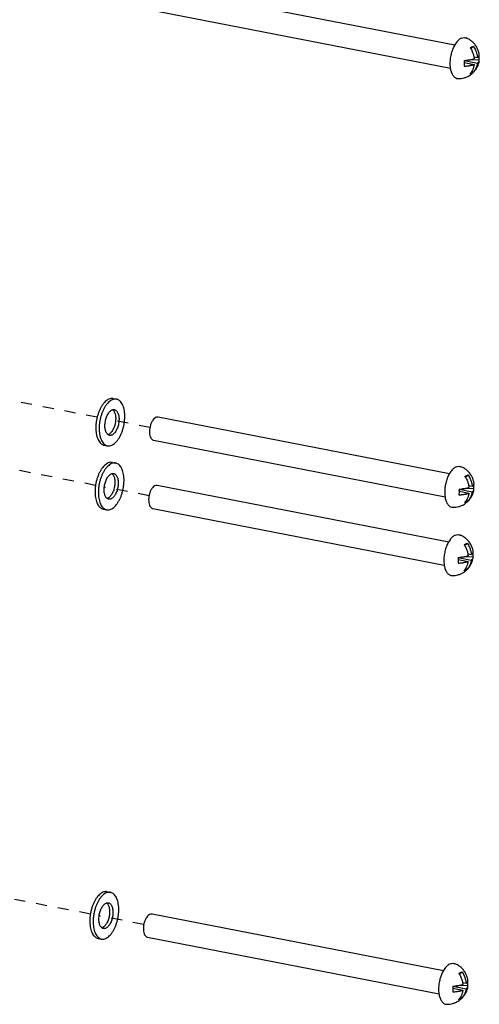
# Model space of a CAD drawing. Header units: inches. Extents: x -1 to 205, y 81 to 217.
# Tile 95 of 108: x 105.82 to 110.39, y 150.09 to 159.88. Entities that reach past the tile are written whole.
import ezdxf

# ---------------------------------------------------------------- set-up
doc = ezdxf.new("R2010")
doc.units = ezdxf.units.IN
doc.header["$LTSCALE"] = 1.1
doc.header["$MEASUREMENT"] = 0
doc.linetypes.add('DASHED', pattern=[0.2, 0.1, -0.1])
doc.layers.get('0').update_dxf_attribs({"linetype": 'CONTINUOUS'})
doc.layers.add('3_ALL_AXES', color=7, linetype='CONTINUOUS')
doc.layers.add('7_ALL_FEATURES', color=7, linetype='CONTINUOUS')

msp = doc.modelspace()

# ---------------------------------------------------------------- linework, layer by layer
at = {"color": 4, "linetype": 'DASHED'}
for p, q in [((106.5871, 155.9303), (105.6213, 156.1176)), ((107.1119, 155.8285), (106.6745, 155.9133)), ((106.5712, 155.2526), (105.6113, 155.4387)), ((107.1036, 155.1493), (106.6582, 155.2357)), ((106.5197, 150.9885), (105.5602, 151.1746)), ((107.0515, 150.8854), (106.6069, 150.9716))]:
    msp.add_line(p, q, dxfattribs=at)
at = {"layer": '3_ALL_AXES', "color": 7, "linetype": 'Continuous'}
for p, q in [((107.2458, 160.1968), (110.1441, 159.6347)), ((107.2008, 159.9649), (110.099, 159.4028)), ((106.7463, 156.1163), (106.7795, 156.1099)), ((107.1936, 155.9329), (110.0919, 155.3708)), ((106.6564, 155.6525), (106.6895, 155.6461)), ((107.1486, 155.701), (110.0469, 155.1389)), ((106.7386, 155.4808), (106.7717, 155.4744)), ((107.1853, 155.2537), (110.0836, 154.6916)), ((106.6486, 155.017), (106.6817, 155.0106)), ((107.1403, 155.0218), (110.0386, 154.4597)), ((106.6863, 151.211), (106.7195, 151.2046)), ((107.1332, 150.9899), (110.0315, 150.4277)), ((106.5964, 150.7472), (106.6295, 150.7408)), ((107.0882, 150.758), (109.9865, 150.1958))]:
    msp.add_line(p, q, dxfattribs=at)
for points, start_tangent, end_tangent in [([(110.1433, 159.6351), (110.1342, 159.6185), (110.1159, 159.575), (110.1029, 159.5273), (110.0959, 159.4782), (110.0953, 159.4304), (110.0982, 159.4027)], (-0.511312, -0.859395), (0.153087, -0.988213)), ([(110.2087, 159.7004), (110.182, 159.6831), (110.1566, 159.6552), (110.1433, 159.6351)], (-0.917444, -0.397864), (-0.511312, -0.859395)), ([(110.2087, 159.7004), (110.2354, 159.7062), (110.2552, 159.7024)], (0.917444, 0.397864), (0.933709, -0.358034)), ([(110.3866, 159.5358), (110.3861, 159.539), (110.3793, 159.5691), (110.3665, 159.601), (110.347, 159.6327), (110.3213, 159.6611), (110.2915, 159.6841), (110.2552, 159.7025)], (-0.135169, 0.990823), (-0.932009, 0.362435)), ([(110.3254, 159.3577), (110.3308, 159.3633), (110.3546, 159.3934), (110.371, 159.4236), (110.3813, 159.4529), (110.3859, 159.4742)], (0.716202, 0.697893), (0.15936, 0.98722)), ([(110.0982, 159.4027), (110.1012, 159.3868), (110.1132, 159.35), (110.1306, 159.3219), (110.1523, 159.3044), (110.1768, 159.2984)], (0.153087, -0.988213), (0.999879, -0.015554)), ([(110.2626, 159.3156), (110.2987, 159.3357), (110.2998, 159.3365)], (0.917444, 0.397864), (0.817738, 0.575591)), ([(110.2998, 159.3365), (110.3254, 159.3577)], (0.817738, 0.575591), (0.716202, 0.697893)), ([(110.1768, 159.2984), (110.206, 159.3001), (110.2348, 159.3059), (110.2626, 159.3156)], (0.999925, -0.012276), (0.917444, 0.397864)), ([(106.7463, 156.1163), (106.7399, 156.1172), (106.7222, 156.1164), (106.7041, 156.1108), (106.6859, 156.1007), (106.6681, 156.0861), (106.6509, 156.0674), (106.6348, 156.045), (106.62, 156.0194), (106.6068, 155.9909), (106.5956, 155.9603), (106.5866, 155.9282), (106.5798, 155.8952), (106.5756, 155.862), (106.5739, 155.8292)], (-0.981632, 0.190785), (-0.012225, -0.999925)), ([(106.7795, 156.1099), (106.773, 156.1108), (106.7554, 156.11), (106.7373, 156.1044), (106.7191, 156.0942), (106.7012, 156.0797), (106.6841, 156.061), (106.6679, 156.0386), (106.6531, 156.0129), (106.64, 155.9845), (106.6288, 155.9539), (106.6197, 155.9218), (106.613, 155.8888), (106.6087, 155.8555), (106.607, 155.8227)], (-0.981632, 0.190785), (-0.012225, -0.999925)), ([(106.8619, 155.9333), (106.861, 155.9649), (106.8576, 155.9948), (106.8516, 156.0223), (106.8432, 156.0469), (106.8326, 156.068), (106.82, 156.0853), (106.8057, 156.0984), (106.7899, 156.1069), (106.7795, 156.1099)], (0.012225, 0.999925), (-0.981632, 0.190785)), ([(106.6644, 155.8476), (106.6656, 155.8685), (106.6687, 155.8897), (106.6736, 155.9105), (106.6801, 155.9305), (106.6881, 155.949), (106.6974, 155.9656), (106.7077, 155.9798), (106.7188, 155.9913), (106.7302, 155.9996), (106.7417, 156.0046)], (0.012225, 0.999925), (0.9608, 0.277241)), ([(106.7417, 156.0046), (106.7532, 156.0062), (106.7592, 156.0056)], (0.9608, 0.277241), (0.981757, -0.190142)), ([(106.7418, 156.0047), (106.7499, 155.9966), (106.7576, 155.9849), (106.7637, 155.9704), (106.7681, 155.9536), (106.7707, 155.9349), (106.7714, 155.9148)], (0.790559, -0.612386), (-0.012225, -0.999925)), ([(106.7592, 156.0056), (106.764, 156.0043), (106.7741, 155.9989), (106.7831, 155.9902), (106.7907, 155.9785), (106.7969, 155.964), (106.8013, 155.9472), (106.8039, 155.9285), (106.8046, 155.9084)], (0.981757, -0.190142), (-0.012225, -0.999925)), ([(106.6895, 155.6461), (106.6959, 155.6452), (106.7136, 155.6461), (106.7317, 155.6516), (106.7499, 155.6618), (106.7677, 155.6764), (106.7849, 155.695), (106.8011, 155.7174), (106.8159, 155.7431), (106.829, 155.7715), (106.8402, 155.8021), (106.8493, 155.8342), (106.856, 155.8673), (106.8602, 155.9005), (106.8619, 155.9333)], (0.981632, -0.190785), (0.012225, 0.999925)), ([(106.7714, 155.9148), (106.7702, 155.8939), (106.7671, 155.8728), (106.7623, 155.8519), (106.7557, 155.832), (106.7477, 155.8134), (106.7384, 155.7968), (106.7281, 155.7826), (106.7171, 155.7712), (106.7056, 155.7629), (106.6941, 155.7579)], (-0.012225, -0.999925), (-0.9608, -0.277241)), ([(106.8046, 155.9084), (106.8034, 155.8875), (106.8003, 155.8663), (106.7954, 155.8455), (106.7889, 155.8255), (106.7808, 155.807), (106.7716, 155.7904), (106.7613, 155.7762), (106.7502, 155.7648), (106.7388, 155.7564), (106.7272, 155.7514), (106.7158, 155.7498), (106.7097, 155.7505)], (-0.012225, -0.999925), (-0.981757, 0.190142)), ([(107.1725, 155.9302), (107.156, 155.9192), (107.1405, 155.9012), (107.1271, 155.8775), (107.1166, 155.8497), (107.1099, 155.8196), (107.1074, 155.7894), (107.1092, 155.761), (107.1153, 155.7365), (107.1251, 155.7174), (107.1381, 155.7051), (107.1487, 155.7011)], (-0.917444, -0.397864), (0.980777, -0.19513)), ([(107.1725, 155.9302), (107.189, 155.9335), (107.1936, 155.9329)], (0.917444, 0.397864), (0.980777, -0.19513)), ([(106.5739, 155.8292), (106.5748, 155.7975), (106.5783, 155.7676), (106.5843, 155.7401), (106.5926, 155.7155), (106.6032, 155.6944), (106.6158, 155.6771), (106.6301, 155.6641), (106.6459, 155.6555), (106.6564, 155.6525)], (-0.012225, -0.999925), (0.981632, -0.190785)), ([(106.607, 155.8227), (106.6079, 155.7911), (106.6114, 155.7612), (106.6174, 155.7337), (106.6258, 155.7091), (106.6364, 155.688), (106.6489, 155.6707), (106.6633, 155.6577), (106.679, 155.6491), (106.6895, 155.6461)], (-0.012225, -0.999925), (0.981632, -0.190785)), ([(106.694, 155.7578), (106.6859, 155.7658), (106.6782, 155.7775), (106.6721, 155.792), (106.6677, 155.8088), (106.6651, 155.8275), (106.6644, 155.8476)], (-0.790559, 0.612386), (0.012225, 0.999925)), ([(106.7097, 155.7505), (106.7049, 155.7518), (106.6949, 155.7571), (106.694, 155.7578)], (-0.981757, 0.190142), (-0.790559, 0.612386)), ([(106.7385, 155.4808), (106.7321, 155.4817), (106.7144, 155.4809), (106.6963, 155.4753), (106.6782, 155.4651), (106.6603, 155.4506), (106.6431, 155.4319), (106.627, 155.4095), (106.6122, 155.3838), (106.5991, 155.3554), (106.5879, 155.3248), (106.5788, 155.2927), (106.5721, 155.2597), (106.5678, 155.2264), (106.5661, 155.1936)], (-0.981632, 0.190785), (-0.012225, -0.999925)), ([(106.7717, 155.4744), (106.7653, 155.4753), (106.7476, 155.4744), (106.7295, 155.4689), (106.7113, 155.4587), (106.6935, 155.4441), (106.6763, 155.4255), (106.6601, 155.403), (106.6453, 155.3774), (106.6322, 155.349), (106.621, 155.3184), (106.6119, 155.2862), (106.6052, 155.2532), (106.601, 155.22), (106.5993, 155.1872)], (-0.981632, 0.190785), (-0.012225, -0.999925)), ([(106.8542, 155.2977), (106.8533, 155.3294), (106.8498, 155.3593), (106.8438, 155.3868), (106.8354, 155.4114), (106.8248, 155.4325), (106.8123, 155.4498), (106.7979, 155.4628), (106.7822, 155.4714), (106.7717, 155.4744)], (0.012225, 0.999925), (-0.981632, 0.190785)), ([(110.1566, 155.4365), (110.1298, 155.4192), (110.1045, 155.3913), (110.0912, 155.3712)], (-0.917444, -0.397864), (-0.511312, -0.859395)), ([(110.1566, 155.4365), (110.1832, 155.4423), (110.203, 155.4385)], (0.917444, 0.397864), (0.933709, -0.358034)), ([(110.3345, 155.2719), (110.334, 155.2752), (110.3271, 155.3052), (110.3144, 155.3371), (110.2948, 155.3688), (110.2692, 155.3972), (110.2394, 155.4202), (110.2031, 155.4386)], (-0.135169, 0.990823), (-0.932009, 0.362435)), ([(106.6566, 155.2121), (106.6578, 155.233), (106.6609, 155.2541), (106.6658, 155.275), (106.6723, 155.295), (106.6804, 155.3135), (106.6897, 155.3301), (106.7, 155.3443), (106.711, 155.3557), (106.7224, 155.3641), (106.7339, 155.3691)], (0.012225, 0.999925), (0.9608, 0.277241)), ([(106.7339, 155.3691), (106.7454, 155.3706), (106.7515, 155.37)], (0.9608, 0.277241), (0.981757, -0.190142)), ([(106.734, 155.3691), (106.7422, 155.3611), (106.7498, 155.3494), (106.7559, 155.3349), (106.7604, 155.3181), (106.763, 155.2994), (106.7637, 155.2793)], (0.790559, -0.612386), (-0.012225, -0.999925)), ([(106.7515, 155.37), (106.7563, 155.3687), (106.7663, 155.3633), (106.7753, 155.3547), (106.783, 155.3429), (106.7891, 155.3285), (106.7935, 155.3117), (106.7961, 155.2929), (106.7968, 155.2729)], (0.981757, -0.190142), (-0.012225, -0.999925)), ([(110.0912, 155.3712), (110.082, 155.3546), (110.0638, 155.3111), (110.0508, 155.2634), (110.0438, 155.2143), (110.0432, 155.1665), (110.0461, 155.1388)], (-0.511312, -0.859395), (0.153087, -0.988213)), ([(106.6817, 155.0106), (106.6882, 155.0097), (106.7058, 155.0105), (106.7239, 155.0161), (106.7421, 155.0262), (106.76, 155.0408), (106.7771, 155.0595), (106.7933, 155.0819), (106.8081, 155.1076), (106.8212, 155.136), (106.8324, 155.1666), (106.8415, 155.1987), (106.8482, 155.2317), (106.8525, 155.265), (106.8542, 155.2977)], (0.981632, -0.190785), (0.012225, 0.999925)), ([(106.7637, 155.2793), (106.7625, 155.2584), (106.7594, 155.2372), (106.7545, 155.2164), (106.748, 155.1964), (106.7399, 155.1779), (106.7306, 155.1613), (106.7203, 155.1471), (106.7093, 155.1356), (106.6978, 155.1273), (106.6864, 155.1223)], (-0.012225, -0.999925), (-0.9608, -0.277241)), ([(106.7968, 155.2729), (106.7956, 155.252), (106.7925, 155.2308), (106.7876, 155.2099), (106.7811, 155.19), (106.7731, 155.1714), (106.7638, 155.1549), (106.7535, 155.1406), (106.7424, 155.1292), (106.731, 155.1209), (106.7194, 155.1159), (106.708, 155.1143), (106.702, 155.1149)], (-0.012225, -0.999925), (-0.981757, 0.190142)), ([(107.1642, 155.251), (107.1477, 155.24), (107.1322, 155.222), (107.1188, 155.1983), (107.1083, 155.1705), (107.1016, 155.1404), (107.0991, 155.1102), (107.1009, 155.0818), (107.107, 155.0573), (107.1168, 155.0382), (107.1298, 155.0259), (107.1404, 155.0219)], (-0.917444, -0.397864), (0.980777, -0.19513)), ([(107.1642, 155.251), (107.1807, 155.2543), (107.1853, 155.2537)], (0.917444, 0.397864), (0.980777, -0.19513)), ([(106.5661, 155.1936), (106.567, 155.162), (106.5705, 155.1321), (106.5765, 155.1046), (106.5849, 155.08), (106.5954, 155.0589), (106.608, 155.0416), (106.6223, 155.0286), (106.6381, 155.02), (106.6486, 155.017)], (-0.012225, -0.999925), (0.981632, -0.190785)), ([(106.5993, 155.1872), (106.6002, 155.1555), (106.6037, 155.1257), (106.6096, 155.0981), (106.618, 155.0736), (106.6286, 155.0524), (106.6412, 155.0352), (106.6555, 155.0221), (106.6713, 155.0136), (106.6817, 155.0106)], (-0.012225, -0.999925), (0.981632, -0.190785)), ([(106.6863, 155.1222), (106.6781, 155.1303), (106.6705, 155.142), (106.6643, 155.1565), (106.6599, 155.1733), (106.6573, 155.192), (106.6566, 155.2121)], (-0.790559, 0.612386), (0.012225, 0.999925)), ([(106.702, 155.1149), (106.6972, 155.1162), (106.6871, 155.1216), (106.6863, 155.1222)], (-0.981757, 0.190142), (-0.790559, 0.612386)), ([(110.0461, 155.1388), (110.0491, 155.1229), (110.061, 155.0861), (110.0784, 155.0581), (110.1002, 155.0405), (110.1247, 155.0345)], (0.153087, -0.988213), (0.999879, -0.015554)), ([(110.2732, 155.0938), (110.2787, 155.0994), (110.3025, 155.1295), (110.3188, 155.1597), (110.3291, 155.189), (110.3337, 155.2103)], (0.716202, 0.697893), (0.15936, 0.98722)), ([(110.1247, 155.0345), (110.1539, 155.0362), (110.1827, 155.042), (110.2105, 155.0517)], (0.999925, -0.012276), (0.917444, 0.397864)), ([(110.2105, 155.0517), (110.2466, 155.0718), (110.2476, 155.0726)], (0.917444, 0.397864), (0.817738, 0.575591)), ([(110.2476, 155.0726), (110.2732, 155.0938)], (0.817738, 0.575591), (0.716202, 0.697893)), ([(110.1483, 154.7573), (110.1215, 154.74), (110.0962, 154.7121), (110.0829, 154.692)], (-0.917444, -0.397864), (-0.511312, -0.859395)), ([(110.1483, 154.7573), (110.1749, 154.7631), (110.1947, 154.7593)], (0.917444, 0.397864), (0.933709, -0.358034)), ([(110.3262, 154.5927), (110.3257, 154.596), (110.3188, 154.626), (110.3061, 154.6579), (110.2865, 154.6896), (110.2609, 154.718), (110.2311, 154.741), (110.1948, 154.7594)], (-0.135169, 0.990823), (-0.932009, 0.362435)), ([(110.0829, 154.692), (110.0737, 154.6754), (110.0555, 154.6319), (110.0425, 154.5842), (110.0355, 154.5351), (110.0349, 154.4873), (110.0378, 154.4596)], (-0.511312, -0.859395), (0.153087, -0.988213)), ([(110.0378, 154.4596), (110.0407, 154.4437), (110.0527, 154.4069), (110.0701, 154.3789), (110.0919, 154.3613), (110.1164, 154.3553)], (0.153087, -0.988213), (0.999879, -0.015554)), ([(110.2649, 154.4146), (110.2704, 154.4202), (110.2942, 154.4503), (110.3105, 154.4805), (110.3208, 154.5098), (110.3254, 154.5311)], (0.716202, 0.697893), (0.15936, 0.98722)), ([(110.1164, 154.3553), (110.1456, 154.357), (110.1744, 154.3628), (110.2022, 154.3725)], (0.999925, -0.012276), (0.917444, 0.397864)), ([(110.2022, 154.3725), (110.2383, 154.3926), (110.2393, 154.3934)], (0.917444, 0.397864), (0.817738, 0.575591)), ([(110.2393, 154.3934), (110.2649, 154.4146)], (0.817738, 0.575591), (0.716202, 0.697893)), ([(106.6863, 151.211), (106.6799, 151.2119), (106.6622, 151.211), (106.6441, 151.2055), (106.626, 151.1953), (106.6081, 151.1807), (106.5909, 151.1621), (106.5748, 151.1397), (106.56, 151.114), (106.5469, 151.0856), (106.5356, 151.055), (106.5266, 151.0229), (106.5199, 150.9898), (106.5156, 150.9566), (106.5139, 150.9238)], (-0.981632, 0.190785), (-0.012225, -0.999925)), ([(106.7195, 151.2046), (106.7131, 151.2055), (106.6954, 151.2046), (106.6773, 151.1991), (106.6591, 151.1889), (106.6413, 151.1743), (106.6241, 151.1556), (106.6079, 151.1332), (106.5931, 151.1076), (106.58, 151.0791), (106.5688, 151.0486), (106.5597, 151.0164), (106.553, 150.9834), (106.5488, 150.9502), (106.5471, 150.9174)], (-0.981632, 0.190785), (-0.012225, -0.999925)), ([(106.802, 151.0279), (106.8011, 151.0596), (106.7976, 151.0895), (106.7916, 151.117), (106.7832, 151.1416), (106.7726, 151.1627), (106.7601, 151.18), (106.7457, 151.193), (106.73, 151.2016), (106.7195, 151.2046)], (0.012225, 0.999925), (-0.981632, 0.190785)), ([(106.6044, 150.9423), (106.6056, 150.9632), (106.6087, 150.9843), (106.6136, 151.0052), (106.6201, 151.0251), (106.6282, 151.0437), (106.6374, 151.0603), (106.6477, 151.0745), (106.6588, 151.0859), (106.6702, 151.0942), (106.6817, 151.0992)], (0.012225, 0.999925), (0.9608, 0.277241)), ([(106.6295, 150.7408), (106.636, 150.7399), (106.6536, 150.7407), (106.6717, 150.7463), (106.6899, 150.7564), (106.7078, 150.771), (106.7249, 150.7897), (106.7411, 150.8121), (106.7559, 150.8377), (106.769, 150.8662), (106.7802, 150.8968), (106.7893, 150.9289), (106.796, 150.9619), (106.8003, 150.9951), (106.802, 151.0279)], (0.981632, -0.190785), (0.012225, 0.999925)), ([(106.7115, 151.0095), (106.7103, 150.9886), (106.7072, 150.9674), (106.7023, 150.9466), (106.6957, 150.9266), (106.6877, 150.9081), (106.6784, 150.8915), (106.6681, 150.8773), (106.6571, 150.8658), (106.6456, 150.8575), (106.6341, 150.8525)], (-0.012225, -0.999925), (-0.9608, -0.277241)), ([(106.6817, 151.0992), (106.6932, 151.1008), (106.6993, 151.1002)], (0.9608, 0.277241), (0.981757, -0.190142)), ([(106.6818, 151.0993), (106.69, 151.0913), (106.6976, 151.0796), (106.7037, 151.0651), (106.7082, 151.0483), (106.7108, 151.0296), (106.7115, 151.0095)], (0.790559, -0.612386), (-0.012225, -0.999925)), ([(106.6993, 151.1002), (106.7041, 151.0989), (106.7141, 151.0935), (106.7231, 151.0849), (106.7308, 151.0731), (106.7369, 151.0587), (106.7413, 151.0418), (106.7439, 151.0231), (106.7446, 151.0031)], (0.981757, -0.190142), (-0.012225, -0.999925)), ([(106.5139, 150.9238), (106.5148, 150.8922), (106.5183, 150.8623), (106.5243, 150.8348), (106.5327, 150.8102), (106.5432, 150.7891), (106.5558, 150.7718), (106.5701, 150.7587), (106.5859, 150.7502), (106.5964, 150.7472)], (-0.012225, -0.999925), (0.981632, -0.190785)), ([(106.5471, 150.9174), (106.548, 150.8857), (106.5514, 150.8558), (106.5574, 150.8283), (106.5658, 150.8038), (106.5764, 150.7826), (106.589, 150.7654), (106.6033, 150.7523), (106.6191, 150.7438), (106.6295, 150.7408)], (-0.012225, -0.999925), (0.981632, -0.190785)), ([(106.6341, 150.8524), (106.6259, 150.8605), (106.6183, 150.8722), (106.6121, 150.8867), (106.6077, 150.9035), (106.6051, 150.9222), (106.6044, 150.9423)], (-0.790559, 0.612386), (0.012225, 0.999925)), ([(106.7446, 151.0031), (106.7434, 150.9821), (106.7403, 150.961), (106.7354, 150.9401), (106.7289, 150.9202), (106.7209, 150.9016), (106.7116, 150.885), (106.7013, 150.8708), (106.6902, 150.8594), (106.6788, 150.8511), (106.6672, 150.8461), (106.6558, 150.8445), (106.6498, 150.8451)], (-0.012225, -0.999925), (-0.981757, 0.190142)), ([(107.1121, 150.9871), (107.0955, 150.9761), (107.08, 150.9581), (107.0666, 150.9344), (107.0562, 150.9066), (107.0495, 150.8765), (107.047, 150.8463), (107.0488, 150.8179), (107.0548, 150.7934), (107.0647, 150.7743), (107.0776, 150.762), (107.0882, 150.758)], (-0.917444, -0.397864), (0.980777, -0.19513)), ([(107.1121, 150.9871), (107.1285, 150.9904), (107.1332, 150.9898)], (0.917444, 0.397864), (0.980777, -0.19513)), ([(106.6498, 150.8451), (106.645, 150.8464), (106.6349, 150.8518), (106.6341, 150.8524)], (-0.981757, 0.190142), (-0.790559, 0.612386)), ([(110.0307, 150.4282), (110.0216, 150.4115), (110.0033, 150.3681), (109.9903, 150.3203), (109.9833, 150.2712), (109.9828, 150.2234), (109.9856, 150.1957)], (-0.511312, -0.859395), (0.153087, -0.988213)), ([(110.0962, 150.4934), (110.0694, 150.4761), (110.0441, 150.4483), (110.0307, 150.4282)], (-0.917444, -0.397864), (-0.511312, -0.859395)), ([(110.0962, 150.4934), (110.1228, 150.4992), (110.1426, 150.4955)], (0.917444, 0.397864), (0.933709, -0.358034)), ([(110.2741, 150.3288), (110.2736, 150.3321), (110.2667, 150.3622), (110.2539, 150.394), (110.2344, 150.4257), (110.2088, 150.4542), (110.179, 150.4771), (110.1426, 150.4955)], (-0.135169, 0.990823), (-0.932009, 0.362435)), ([(110.2128, 150.1508), (110.2182, 150.1563), (110.2421, 150.1864), (110.2584, 150.2166), (110.2687, 150.2459), (110.2733, 150.2672)], (0.716202, 0.697893), (0.15936, 0.98722)), ([(109.9856, 150.1957), (109.9886, 150.1799), (110.0006, 150.143), (110.018, 150.115), (110.0398, 150.0974), (110.0643, 150.0914)], (0.153087, -0.988213), (0.999879, -0.015554)), ([(110.15, 150.1087), (110.1861, 150.1288), (110.1872, 150.1295)], (0.917444, 0.397864), (0.817738, 0.575591)), ([(110.1872, 150.1295), (110.2128, 150.1508)], (0.817738, 0.575591), (0.716202, 0.697893)), ([(110.0643, 150.0914), (110.0935, 150.0931), (110.1223, 150.0989), (110.15, 150.1087)], (0.999925, -0.012276), (0.917444, 0.397864))]:
    msp.add_spline(points, degree=3, dxfattribs=dict(at, start_tangent=start_tangent, end_tangent=end_tangent))
at = {"layer": '7_ALL_FEATURES', "color": 7, "linetype": 'Continuous'}
for p, q in [((110.3008, 159.5981), (110.3281, 159.6197)), ((110.2372, 159.4779), (110.3675, 159.4527)), ((110.2373, 159.4785), (110.2376, 159.4579)), ((110.2399, 159.4607), (110.2374, 159.4638)), ((110.2375, 159.4597), (110.2399, 159.4607)), ((110.2375, 159.4579), (110.3356, 159.4388)), ((110.2431, 159.4568), (110.2399, 159.4607)), ((110.3838, 159.4857), (110.274, 159.4822)), ((110.333, 159.5161), (110.3682, 159.5093)), ((110.3249, 159.3583), (110.3132, 159.3723)), ((110.2487, 155.3343), (110.2759, 155.3559)), ((110.3316, 155.2218), (110.2219, 155.2183)), ((110.2809, 155.2522), (110.3161, 155.2454)), ((110.185, 155.2141), (110.3154, 155.1888)), ((110.1851, 155.2146), (110.1854, 155.194)), ((110.1878, 155.1968), (110.1853, 155.2)), ((110.1854, 155.1958), (110.1878, 155.1968)), ((110.1854, 155.194), (110.2835, 155.175)), ((110.191, 155.1929), (110.1878, 155.1968)), ((110.2727, 155.0944), (110.2611, 155.1084)), ((110.2404, 154.6551), (110.2676, 154.6766)), ((110.1767, 154.5349), (110.3071, 154.5096)), ((110.1768, 154.5354), (110.1771, 154.5148)), ((110.3233, 154.5426), (110.2136, 154.5391)), ((110.2726, 154.573), (110.3078, 154.5662)), ((110.1795, 154.5176), (110.177, 154.5207)), ((110.1771, 154.5166), (110.1795, 154.5176)), ((110.1771, 154.5148), (110.2752, 154.4958)), ((110.1827, 154.5137), (110.1795, 154.5176)), ((110.2644, 154.4152), (110.2528, 154.4292)), ((110.1883, 150.3912), (110.2155, 150.4128)), ((110.1246, 150.271), (110.2549, 150.2457)), ((110.1247, 150.2715), (110.125, 150.2509)), ((110.1273, 150.2537), (110.1249, 150.2569)), ((110.125, 150.2527), (110.1273, 150.2537)), ((110.125, 150.2509), (110.2231, 150.2319)), ((110.1306, 150.2498), (110.1273, 150.2537)), ((110.2712, 150.2787), (110.1614, 150.2752)), ((110.2205, 150.3091), (110.2556, 150.3023)), ((110.2123, 150.1513), (110.2006, 150.1653))]:
    msp.add_line(p, q, dxfattribs=at)
for points, start_tangent, end_tangent in [([(110.2962, 159.6059), (110.3051, 159.6102), (110.3135, 159.6139)], (0.899484, 0.436953), (0.917444, 0.397864)), ([(110.2962, 159.6059), (110.3077, 159.5865), (110.3167, 159.5682), (110.3235, 159.551), (110.3285, 159.5352), (110.3321, 159.5208), (110.3331, 159.5161)], (0.55011, -0.835092), (0.195718, -0.98066)), ([(110.3135, 159.6139), (110.3211, 159.6171), (110.3281, 159.6197)], (0.917444, 0.397864), (0.940802, 0.338958)), ([(110.3281, 159.6197), (110.3396, 159.6004), (110.3485, 159.582), (110.3553, 159.5649), (110.3604, 159.5491), (110.364, 159.5346), (110.3665, 159.5215), (110.3682, 159.5093)], (0.55011, -0.835092), (0.110903, -0.993831)), ([(110.3859, 159.528), (110.3865, 159.5305), (110.3866, 159.5358)], (0.314733, 0.94918), (-0.133866, 0.990999)), ([(110.2376, 159.4579), (110.2373, 159.4402), (110.2366, 159.4219)], (-0.000291, -1), (-0.055789, -0.998443)), ([(110.2366, 159.4219), (110.257, 159.4237), (110.2749, 159.4258), (110.2901, 159.4282), (110.3032, 159.4306), (110.3147, 159.4331), (110.3254, 159.4358), (110.3356, 159.4388)], (0.997471, 0.071074), (0.952848, 0.303449)), ([(110.2373, 159.4785), (110.2577, 159.4803), (110.2756, 159.4824), (110.2908, 159.4848), (110.3039, 159.4872), (110.3154, 159.4897), (110.3261, 159.4924), (110.3363, 159.4955)], (0.997471, 0.071074), (0.952848, 0.303449)), ([(110.3356, 159.4388), (110.3337, 159.4274), (110.3308, 159.4152), (110.3269, 159.4023), (110.3215, 159.3885), (110.3143, 159.3741), (110.305, 159.3593), (110.293, 159.3444)], (-0.140857, -0.99003), (-0.676468, -0.736472)), ([(110.3675, 159.4527), (110.3655, 159.4412), (110.3627, 159.429), (110.3588, 159.4161), (110.3534, 159.4023), (110.3462, 159.3879), (110.3368, 159.3731), (110.3249, 159.3583)], (-0.140857, -0.99003), (-0.676468, -0.736472)), ([(110.3331, 159.5161), (110.3347, 159.5076), (110.3363, 159.4955)], (0.195718, -0.98066), (0.110903, -0.993831)), ([(110.3675, 159.4527), (110.3732, 159.4566), (110.3778, 159.4605), (110.3814, 159.4645), (110.3842, 159.469), (110.3858, 159.4739), (110.3859, 159.4742)], (0.851543, 0.524284), (0.157748, 0.987479)), ([(110.3682, 159.5093), (110.3739, 159.5132), (110.3785, 159.5171), (110.3821, 159.5211), (110.3849, 159.5256), (110.3859, 159.528)], (0.851543, 0.524284), (0.314733, 0.94918)), ([(110.3838, 159.4857), (110.3859, 159.5046), (110.3861, 159.5235), (110.3859, 159.528)], (0.156653, 0.987654), (-0.059992, 0.998199)), ([(110.3859, 159.4742), (110.3859, 159.4795), (110.3838, 159.4857)], (0.157748, 0.987479), (-0.46452, 0.885563)), ([(110.3102, 159.3498), (110.3019, 159.3467), (110.293, 159.3444)], (-0.917444, -0.397864), (-0.980381, -0.197111)), ([(110.3249, 159.3583), (110.3179, 159.3536), (110.3102, 159.3498)], (-0.796758, -0.604299), (-0.917444, -0.397864)), ([(110.2441, 155.342), (110.253, 155.3463), (110.2613, 155.35)], (0.899484, 0.436953), (0.917444, 0.397864)), ([(110.2441, 155.342), (110.2556, 155.3227), (110.2646, 155.3043), (110.2713, 155.2872), (110.2764, 155.2713), (110.28, 155.2569), (110.281, 155.2522)], (0.55011, -0.835092), (0.195718, -0.98066)), ([(110.2613, 155.35), (110.269, 155.3532), (110.2759, 155.3559)], (0.917444, 0.397864), (0.940802, 0.338958)), ([(110.2759, 155.3559), (110.2875, 155.3365), (110.2964, 155.3181), (110.3032, 155.301), (110.3082, 155.2852), (110.3119, 155.2708), (110.3144, 155.2576), (110.3161, 155.2454)], (0.55011, -0.835092), (0.110903, -0.993831)), ([(110.1851, 155.2146), (110.2056, 155.2164), (110.2234, 155.2185), (110.2387, 155.2209), (110.2517, 155.2233), (110.2633, 155.2258), (110.274, 155.2285), (110.2842, 155.2316)], (0.997471, 0.071074), (0.952848, 0.303449)), ([(110.281, 155.2522), (110.2825, 155.2438), (110.2842, 155.2316)], (0.195718, -0.98066), (0.110903, -0.993831)), ([(110.3161, 155.2454), (110.3218, 155.2493), (110.3264, 155.2532), (110.33, 155.2572), (110.3328, 155.2617), (110.3337, 155.2641)], (0.851543, 0.524284), (0.314733, 0.94918)), ([(110.3316, 155.2218), (110.3337, 155.2407), (110.334, 155.2596), (110.3337, 155.2642)], (0.156653, 0.987654), (-0.059992, 0.998199)), ([(110.3337, 155.2103), (110.3337, 155.2157), (110.3316, 155.2218)], (0.157748, 0.987479), (-0.46452, 0.885563)), ([(110.3337, 155.2641), (110.3344, 155.2666), (110.3345, 155.2719)], (0.314733, 0.94918), (-0.133866, 0.990999)), ([(110.1854, 155.194), (110.1852, 155.1763), (110.1844, 155.158)], (-0.000291, -1), (-0.055789, -0.998443)), ([(110.1844, 155.158), (110.2049, 155.1598), (110.2227, 155.1619), (110.238, 155.1643), (110.2511, 155.1667), (110.2626, 155.1692), (110.2733, 155.1719), (110.2835, 155.175)], (0.997471, 0.071074), (0.952848, 0.303449)), ([(110.2835, 155.175), (110.2815, 155.1635), (110.2787, 155.1513), (110.2748, 155.1384), (110.2694, 155.1246), (110.2622, 155.1102), (110.2528, 155.0954), (110.2409, 155.0805)], (-0.140857, -0.99003), (-0.676468, -0.736472)), ([(110.3154, 155.1888), (110.3134, 155.1773), (110.3106, 155.1652), (110.3066, 155.1522), (110.3012, 155.1384), (110.294, 155.124), (110.2847, 155.1092), (110.2727, 155.0944)], (-0.140857, -0.99003), (-0.676468, -0.736472)), ([(110.3154, 155.1888), (110.3211, 155.1927), (110.3257, 155.1966), (110.3293, 155.2006), (110.3321, 155.2051), (110.3337, 155.21), (110.3337, 155.2103)], (0.851543, 0.524284), (0.157748, 0.987479)), ([(110.2581, 155.0859), (110.2498, 155.0828), (110.2409, 155.0805)], (-0.917444, -0.397864), (-0.980381, -0.197111)), ([(110.2727, 155.0944), (110.2658, 155.0898), (110.2581, 155.0859)], (-0.796758, -0.604299), (-0.917444, -0.397864)), ([(110.2358, 154.6628), (110.2447, 154.6671), (110.253, 154.6708)], (0.899484, 0.436953), (0.917444, 0.397864)), ([(110.2358, 154.6628), (110.2473, 154.6435), (110.2562, 154.6251), (110.263, 154.608), (110.2681, 154.5921), (110.2717, 154.5777), (110.2727, 154.573)], (0.55011, -0.835092), (0.195718, -0.98066)), ([(110.253, 154.6708), (110.2607, 154.674), (110.2676, 154.6766)], (0.917444, 0.397864), (0.940802, 0.338958)), ([(110.2676, 154.6766), (110.2792, 154.6573), (110.2881, 154.6389), (110.2949, 154.6218), (110.2999, 154.606), (110.3036, 154.5915), (110.3061, 154.5784), (110.3078, 154.5662)], (0.55011, -0.835092), (0.110903, -0.993831)), ([(110.1768, 154.5354), (110.1973, 154.5372), (110.2151, 154.5393), (110.2304, 154.5417), (110.2434, 154.5441), (110.255, 154.5466), (110.2657, 154.5493), (110.2759, 154.5524)], (0.997471, 0.071074), (0.952848, 0.303449)), ([(110.2727, 154.573), (110.2742, 154.5646), (110.2759, 154.5524)], (0.195718, -0.98066), (0.110903, -0.993831)), ([(110.3078, 154.5662), (110.3135, 154.5701), (110.3181, 154.574), (110.3217, 154.578), (110.3244, 154.5825), (110.3254, 154.5849)], (0.851543, 0.524284), (0.314733, 0.94918)), ([(110.3233, 154.5426), (110.3254, 154.5615), (110.3256, 154.5804), (110.3254, 154.585)], (0.156653, 0.987654), (-0.059992, 0.998199)), ([(110.3254, 154.5311), (110.3254, 154.5365), (110.3233, 154.5426)], (0.157748, 0.987479), (-0.46452, 0.885563)), ([(110.3254, 154.5849), (110.3261, 154.5874), (110.3262, 154.5927)], (0.314733, 0.94918), (-0.133866, 0.990999)), ([(110.1771, 154.5148), (110.1769, 154.4971), (110.1761, 154.4788)], (-0.000291, -1), (-0.055789, -0.998443)), ([(110.1761, 154.4788), (110.1966, 154.4806), (110.2144, 154.4827), (110.2297, 154.4851), (110.2428, 154.4875), (110.2543, 154.49), (110.265, 154.4927), (110.2752, 154.4958)], (0.997471, 0.071074), (0.952848, 0.303449)), ([(110.2752, 154.4958), (110.2732, 154.4843), (110.2704, 154.4721), (110.2665, 154.4592), (110.2611, 154.4454), (110.2539, 154.431), (110.2445, 154.4162), (110.2326, 154.4013)], (-0.140857, -0.99003), (-0.676468, -0.736472)), ([(110.3071, 154.5096), (110.3051, 154.4981), (110.3023, 154.4859), (110.2983, 154.473), (110.2929, 154.4592), (110.2857, 154.4448), (110.2764, 154.43), (110.2644, 154.4152)], (-0.140857, -0.99003), (-0.676468, -0.736472)), ([(110.3071, 154.5096), (110.3128, 154.5135), (110.3174, 154.5174), (110.321, 154.5214), (110.3238, 154.5259), (110.3254, 154.5308), (110.3254, 154.5311)], (0.851543, 0.524284), (0.157748, 0.987479)), ([(110.2498, 154.4067), (110.2414, 154.4036), (110.2326, 154.4013)], (-0.917444, -0.397864), (-0.980381, -0.197111)), ([(110.2644, 154.4152), (110.2575, 154.4105), (110.2498, 154.4067)], (-0.796758, -0.604299), (-0.917444, -0.397864)), ([(110.1836, 150.3989), (110.1925, 150.4032), (110.2009, 150.4069)], (0.899484, 0.436953), (0.917444, 0.397864)), ([(110.1836, 150.3989), (110.1952, 150.3796), (110.2041, 150.3612), (110.2109, 150.3441), (110.2159, 150.3283), (110.2196, 150.3138), (110.2206, 150.3091)], (0.55011, -0.835092), (0.195718, -0.98066)), ([(110.2009, 150.4069), (110.2086, 150.4101), (110.2155, 150.4128)], (0.917444, 0.397864), (0.940802, 0.338958)), ([(110.2155, 150.4128), (110.227, 150.3934), (110.236, 150.375), (110.2428, 150.3579), (110.2478, 150.3421), (110.2514, 150.3277), (110.254, 150.3145), (110.2556, 150.3023)], (0.55011, -0.835092), (0.110903, -0.993831)), ([(110.2733, 150.321), (110.2739, 150.3236), (110.2741, 150.3288)], (0.314733, 0.94918), (-0.133866, 0.990999)), ([(110.125, 150.2509), (110.1248, 150.2332), (110.124, 150.2149)], (-0.000291, -1), (-0.055789, -0.998443)), ([(110.124, 150.2149), (110.1444, 150.2167), (110.1623, 150.2188), (110.1775, 150.2212), (110.1906, 150.2236), (110.2022, 150.2261), (110.2129, 150.2289), (110.2231, 150.2319)], (0.997471, 0.071074), (0.952848, 0.303449)), ([(110.1247, 150.2715), (110.1451, 150.2733), (110.163, 150.2754), (110.1782, 150.2778), (110.1913, 150.2802), (110.2029, 150.2827), (110.2135, 150.2855), (110.2238, 150.2885)], (0.997471, 0.071074), (0.952848, 0.303449)), ([(110.2231, 150.2319), (110.2211, 150.2204), (110.2183, 150.2082), (110.2143, 150.1953), (110.2089, 150.1815), (110.2017, 150.1671), (110.1924, 150.1523), (110.1804, 150.1375)], (-0.140857, -0.99003), (-0.676468, -0.736472)), ([(110.2549, 150.2457), (110.253, 150.2342), (110.2501, 150.2221), (110.2462, 150.2091), (110.2408, 150.1953), (110.2336, 150.1809), (110.2243, 150.1661), (110.2123, 150.1513)], (-0.140857, -0.99003), (-0.676468, -0.736472)), ([(110.2206, 150.3091), (110.2221, 150.3007), (110.2238, 150.2885)], (0.195718, -0.98066), (0.110903, -0.993831)), ([(110.2549, 150.2457), (110.2607, 150.2496), (110.2652, 150.2535), (110.2689, 150.2575), (110.2716, 150.262), (110.2733, 150.267), (110.2733, 150.2672)], (0.851543, 0.524284), (0.157748, 0.987479)), ([(110.2556, 150.3023), (110.2613, 150.3062), (110.2659, 150.3101), (110.2696, 150.3141), (110.2723, 150.3186), (110.2733, 150.321)], (0.851543, 0.524284), (0.314733, 0.94918)), ([(110.2712, 150.2787), (110.2733, 150.2976), (110.2735, 150.3165), (110.2733, 150.3211)], (0.156653, 0.987654), (-0.059992, 0.998199)), ([(110.2733, 150.2672), (110.2733, 150.2726), (110.2712, 150.2787)], (0.157748, 0.987479), (-0.46452, 0.885563)), ([(110.1977, 150.1428), (110.1893, 150.1397), (110.1804, 150.1375)], (-0.917444, -0.397864), (-0.980381, -0.197111)), ([(110.2123, 150.1513), (110.2054, 150.1467), (110.1977, 150.1428)], (-0.796758, -0.604299), (-0.917444, -0.397864))]:
    msp.add_spline(points, degree=3, dxfattribs=dict(at, start_tangent=start_tangent, end_tangent=end_tangent))

doc.saveas('drawing.dxf')
